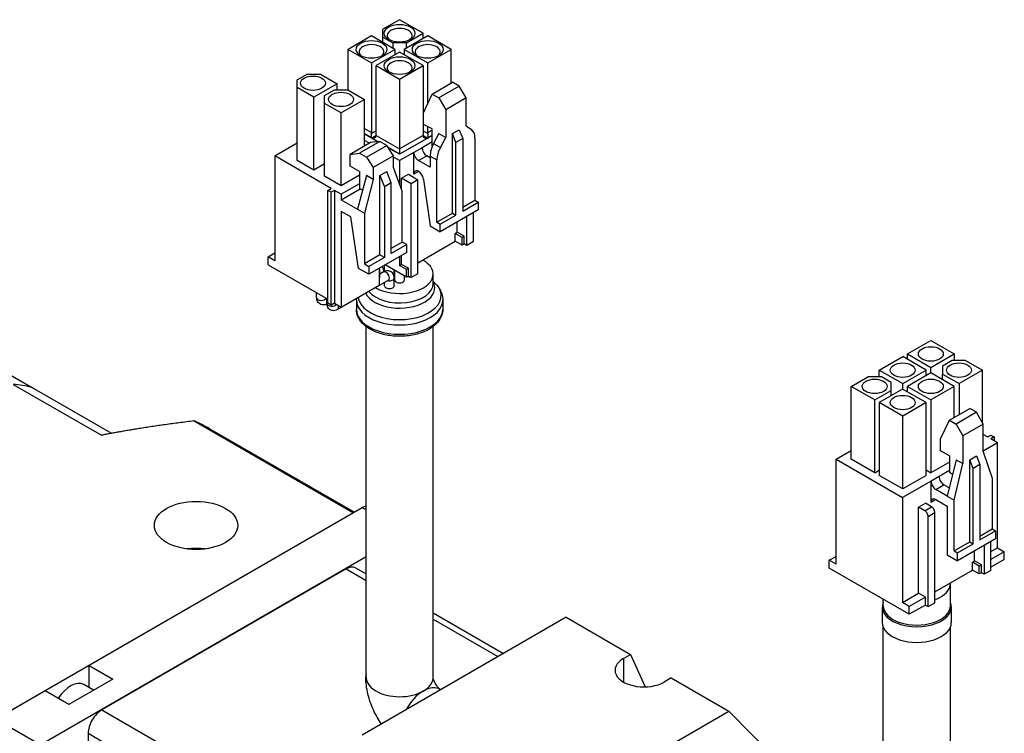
# Model space of a CAD drawing. Extents: x -428 to 763, y 561 to 1437.
# Tile 10 of 12: x 545 to 596, y 1348 to 1385. Entities that reach past the tile are written whole.
import ezdxf

# ---------------------------------------------------------------- set-up
doc = ezdxf.new("R2010")
doc.units = 0
doc.header["$LTSCALE"] = 25.4
doc.layers.get('0').update_dxf_attribs({"linetype": 'CONTINUOUS'})

msp = doc.modelspace()

# ---------------------------------------------------------------- linework, layer by layer
for p, q in [((564.3944807, 1384.8356611), (563.5282749, 1384.3355569)), ((565.6160077, 1384.1304121), (564.3944807, 1384.8356611)), ((562.9290019, 1383.9895665), (561.7074749, 1383.2843176)), ((564.1505289, 1383.2843176), (562.9290019, 1383.9895665)), ((563.5282749, 1383.9252674), (563.5282749, 1384.3355569)), ((563.5282749, 1383.6435761), (563.5282749, 1383.9252674)), ((563.5282749, 1383.9252674), (564.0409273, 1383.6292874)), ((565.8599595, 1383.9895665), (564.6384325, 1383.2843176)), ((564.7480341, 1383.6292874), (565.6160077, 1384.1304121)), ((565.6160077, 1383.8487208), (565.6160077, 1384.1304121)), ((567.0814865, 1383.2843176), (565.8599595, 1383.9895665)), ((564.7480341, 1383.6292874), (564.0409273, 1383.6292874)), ((564.0409273, 1383.6292874), (564.0409273, 1383.347596)), ((564.7480341, 1383.347596), (564.7480341, 1383.6292874)), ((561.7074749, 1381.1736739), (561.7074749, 1383.2843176)), ((561.7074749, 1383.2843176), (562.9290019, 1382.5790686)), ((562.9290019, 1382.5790686), (564.1505289, 1383.2843176)), ((564.3944807, 1383.1434719), (563.1729537, 1382.438223)), ((564.1505289, 1383.2843176), (564.1505289, 1383.0026262)), ((565.6160077, 1382.438223), (564.3944807, 1383.1434719)), ((564.6384325, 1383.2843176), (564.6384325, 1383.0026262)), ((564.6384325, 1383.2843176), (565.8599595, 1382.5790686)), ((565.8599595, 1382.5790686), (567.0814865, 1383.2843176)), ((567.0814865, 1381.5288499), (567.0814865, 1383.2843176)), ((562.9290019, 1382.5790686), (562.9290019, 1378.9456588)), ((563.1729537, 1382.438223), (564.3944807, 1381.7329741)), ((563.1729537, 1378.8048132), (563.1729537, 1382.438223)), ((564.3944807, 1381.7329741), (565.6160077, 1382.438223)), ((565.6160077, 1382.438223), (565.6160077, 1378.8048132)), ((565.8599595, 1380.4636359), (565.8599595, 1382.5790686)), ((559.05936, 1381.7023554), (559.5720125, 1381.9983354)), ((559.5720125, 1381.9983354), (560.2791192, 1381.9983354)), ((560.2791192, 1381.9983354), (561.145325, 1381.4982313)), ((559.05936, 1381.2941071), (559.05936, 1381.7023554)), ((561.145325, 1381.4982313), (559.9255658, 1380.794003)), ((561.145325, 1381.1777564), (561.145325, 1381.4982313)), ((564.3944807, 1381.7329741), (564.3944807, 1378.0995643)), ((566.091537, 1380.9573023), (567.1521972, 1381.5696747)), ((567.5057505, 1381.3655506), (566.4450904, 1380.7531782)), ((567.5057505, 1381.3655506), (567.1521972, 1381.5696747)), ((567.8593039, 1380.7531782), (567.5057505, 1381.3655506)), ((559.9255658, 1380.794003), (559.05936, 1381.2941071)), ((559.05936, 1377.497398), (559.05936, 1381.2941071)), ((559.9255658, 1376.9972939), (559.9255658, 1380.794003)), ((560.4806447, 1380.8817764), (560.9932971, 1381.1777564)), ((560.4806447, 1380.4735281), (560.4806447, 1380.8817764)), ((560.9932971, 1381.1777564), (561.7004039, 1381.1777564)), ((561.7004039, 1381.1777564), (562.5666097, 1380.6776522)), ((565.6319176, 1379.9775064), (566.091537, 1380.9573023)), ((566.091537, 1380.9573023), (566.4450904, 1380.7531782)), ((561.3468505, 1379.9734239), (560.4806447, 1380.4735281)), ((560.4806447, 1376.676819), (560.4806447, 1380.4735281)), ((562.5666097, 1380.6776522), (561.3468505, 1379.9734239)), ((562.5666097, 1378.2485749), (562.5666097, 1380.6776522)), ((566.4450904, 1380.7531782), (566.7986438, 1380.1408057)), ((567.8593039, 1380.7531782), (566.7986438, 1380.1408057)), ((567.8593039, 1379.3038967), (567.8593039, 1380.7531782)), ((561.3468505, 1376.1767148), (561.3468505, 1379.9734239)), ((565.6319176, 1379.365134), (565.6319176, 1379.9775064)), ((566.7986438, 1380.1408057), (566.7986438, 1378.6915243)), ((566.091537, 1379.1446799), (565.6319176, 1379.365134)), ((565.8599595, 1378.9456588), (565.8599595, 1379.2557548)), ((567.8593039, 1379.3038967), (568.1386111, 1379.1058963)), ((562.5666097, 1379.1548861), (562.9290019, 1378.9456588)), ((562.8987159, 1378.6851385), (562.5666097, 1378.8768801)), ((562.9307697, 1378.6609057), (562.5666097, 1378.8711535)), ((563.1729537, 1379.0456797), (562.9245112, 1378.9022413)), ((563.1729095, 1378.8007052), (562.9307697, 1378.6609057)), ((563.168463, 1378.7613956), (562.9625895, 1378.6425345)), ((563.1729537, 1378.8048132), (564.3944807, 1378.0995643)), ((565.6160077, 1378.8048132), (564.3944807, 1378.0995643)), ((565.6160077, 1379.0456797), (565.8644502, 1378.9022413)), ((565.6160519, 1378.8007052), (565.8581917, 1378.6609057)), ((565.6204984, 1378.7613956), (565.8263719, 1378.6425345)), ((566.091537, 1378.7956276), (565.8581917, 1378.6609057)), ((566.091537, 1379.0793602), (565.8599595, 1378.9456588)), ((566.091537, 1378.8013542), (565.8902455, 1378.6851385)), ((566.091537, 1378.2220388), (566.091537, 1379.1446799)), ((566.4450904, 1378.8956484), (566.1657832, 1378.3751319)), ((566.4450904, 1378.8956484), (566.7986438, 1378.6915243)), ((567.1521972, 1378.8956484), (567.5057505, 1379.0997726)), ((567.1521972, 1374.7519283), (567.1521972, 1378.8956484)), ((567.3289738, 1378.4384103), (567.1521972, 1378.8956484)), ((567.5057505, 1379.0997726), (567.6825272, 1378.6425345)), ((557.8890983, 1377.7321408), (559.05936, 1378.4077917)), ((562.8742011, 1378.4261629), (561.813541, 1377.8137905)), ((563.3691759, 1378.4874001), (562.3085157, 1377.8750277)), ((562.8211681, 1378.3955443), (562.5666097, 1378.5425137)), ((562.6620691, 1377.6709036), (563.7227293, 1378.283276)), ((563.3691759, 1378.4874001), (562.8742011, 1378.4261629)), ((563.2556228, 1378.4733516), (562.9625895, 1378.6425345)), ((563.2637912, 1378.4743622), (562.9946433, 1378.6297548)), ((563.7227293, 1378.283276), (563.3691759, 1378.4874001)), ((564.0762827, 1377.7321408), (563.7227293, 1378.283276)), ((565.8263719, 1378.6425345), (564.3944807, 1377.8158317)), ((565.7943182, 1378.6297548), (564.3944807, 1377.8215583)), ((566.091537, 1378.4669877), (565.5612069, 1378.1608015)), ((566.0929692, 1378.2212119), (566.091537, 1378.2220388)), ((566.1657832, 1378.3751319), (566.5193366, 1378.1710077)), ((566.5193366, 1378.1710077), (566.7986438, 1378.6915243)), ((567.6825272, 1378.6425345), (567.3289738, 1378.4384103)), ((567.3289738, 1374.6498662), (567.3289738, 1378.4384103)), ((567.6825272, 1378.6425345), (567.6825272, 1374.8539904)), ((568.3189233, 1378.6629469), (568.3189233, 1375.425538)), ((557.8890983, 1377.7321408), (557.8890983, 1372.2616137)), ((560.8235915, 1376.0379104), (557.8890983, 1377.7321408)), ((561.813541, 1377.8137905), (562.3085157, 1377.8750277)), ((561.813541, 1377.201418), (561.813541, 1377.8137905)), ((562.3085157, 1377.8750277), (562.6620691, 1377.6709036)), ((564.0762827, 1377.7321408), (563.0156225, 1377.1197684)), ((564.3944807, 1377.8215583), (563.798004, 1378.1659343)), ((564.3944807, 1377.8158317), (563.8038386, 1378.1568391)), ((564.0762827, 1377.1197684), (564.0762827, 1377.7321408)), ((564.3944807, 1378.0995643), (564.3944807, 1377.8215583)), ((565.1369428, 1377.9158525), (564.3944807, 1377.4871918)), ((564.3944807, 1377.8158317), (564.3944807, 1377.8215583)), ((565.5612069, 1378.1608015), (565.1369428, 1377.9158525)), ((565.1369428, 1376.7850048), (565.1369428, 1377.9158525)), ((565.3844302, 1377.4871918), (565.8086943, 1377.7321408)), ((565.985471, 1377.6300787), (565.8086943, 1377.7321408)), ((565.985471, 1377.7239758), (566.3390244, 1377.5198517)), ((565.985471, 1377.7239758), (565.985471, 1377.1401808)), ((559.9255658, 1376.9972939), (559.05936, 1377.497398)), ((560.4806447, 1377.3177688), (559.9255658, 1376.9972939)), ((562.3085157, 1376.9156442), (561.813541, 1377.201418)), ((562.6620691, 1377.6709036), (563.0156225, 1377.1197684)), ((564.3944807, 1377.4871918), (564.0762827, 1377.6709036)), ((564.3944807, 1377.4871918), (564.3944807, 1376.2718681)), ((565.985471, 1377.1401808), (565.3844302, 1377.4871918)), ((566.3390244, 1374.2824428), (566.3390244, 1377.5198517)), ((562.3085157, 1376.7319325), (561.3468505, 1376.1767148)), ((562.6620691, 1376.7115201), (562.2024497, 1374.9560524)), ((562.3085157, 1376.9156442), (562.3085157, 1376.0379104)), ((563.0156225, 1376.5073959), (562.6620691, 1376.7115201)), ((563.0156225, 1377.1197684), (563.0156225, 1376.5073959)), ((563.3691759, 1376.7115201), (563.7227293, 1376.9156442)), ((563.3691759, 1372.5677999), (563.3691759, 1376.7115201)), ((563.3691759, 1376.7115201), (563.5989856, 1376.1175188)), ((563.952539, 1376.321643), (563.7227293, 1376.9156442)), ((564.5359021, 1375.8950235), (564.0762827, 1377.1197684)), ((564.5005467, 1376.5686332), (564.8541001, 1376.7727573)), ((564.8541001, 1376.7727573), (565.3490749, 1376.4869835)), ((565.3844302, 1376.9278917), (565.1369428, 1376.7850048)), ((561.3468505, 1376.1767148), (560.4806447, 1376.676819)), ((562.3085157, 1376.2828594), (561.3539215, 1375.7317242)), ((563.0156225, 1376.5073959), (562.5560031, 1374.7519283)), ((563.952539, 1376.321643), (563.5989856, 1376.1175188)), ((563.952539, 1372.6392434), (563.952539, 1376.321643)), ((564.5005467, 1375.9892346), (564.5005467, 1376.5686332)), ((564.9955215, 1376.2828594), (564.5005467, 1376.5686332)), ((565.3490749, 1376.4869835), (564.9955215, 1376.2828594)), ((564.9955215, 1371.3838799), (564.9955215, 1376.2828594)), ((565.3490749, 1371.588004), (565.3490749, 1376.4869835)), ((565.6319176, 1376.499231), (565.985471, 1374.0783186)), ((560.6468148, 1375.9358483), (560.8235915, 1376.0379104)), ((560.6468148, 1370.0570729), (560.6468148, 1375.9358483)), ((560.8235915, 1375.8337863), (560.6468148, 1375.9358483)), ((561.0003682, 1375.9358483), (560.8235915, 1375.8337863)), ((560.8235915, 1369.9550109), (560.8235915, 1375.8337863)), ((561.0003682, 1375.9358483), (561.0003682, 1370.0570729)), ((561.3539215, 1375.7317242), (561.0003682, 1375.9358483)), ((561.3539215, 1375.4459504), (562.343871, 1376.017498)), ((561.3539215, 1375.7317242), (561.3539215, 1375.4459504)), ((562.4624364, 1375.9490442), (562.3085157, 1376.0379104)), ((563.5989856, 1376.1175188), (563.5989856, 1372.4351192)), ((564.5359021, 1373.2414096), (564.5359021, 1375.8950235)), ((561.3539215, 1375.4459504), (562.2024497, 1374.9560524)), ((567.6825272, 1375.0581145), (568.3189233, 1375.425538)), ((567.6825272, 1374.8539904), (568.4957, 1375.3234759)), ((568.3189233, 1375.425538), (568.4957, 1375.3234759)), ((568.4957, 1375.3234759), (568.4957, 1374.9152276)), ((561.3539215, 1374.8335779), (561.3539215, 1369.8529488)), ((561.8488963, 1374.5478041), (561.3539215, 1374.8335779)), ((562.2024497, 1374.9560524), (562.5560031, 1374.7519283)), ((562.5560031, 1374.7519283), (562.5560031, 1372.0983144)), ((566.3390244, 1374.2824428), (567.1521972, 1374.7519283)), ((568.4957, 1374.9152276), (566.5158011, 1373.7721324)), ((566.5158011, 1374.1803807), (567.3289738, 1374.6498662)), ((567.1521972, 1374.7519283), (567.3289738, 1374.6498662)), ((568.2482127, 1373.261822), (568.2482127, 1374.7723407)), ((562.2554827, 1371.8635716), (561.8488963, 1374.5478041)), ((566.3390244, 1374.2824428), (566.5158011, 1374.1803807)), ((566.5158011, 1373.7721324), (566.5158011, 1374.1803807)), ((567.3996845, 1373.75172), (567.3996845, 1374.2824428)), ((567.8946593, 1373.0576979), (567.8946593, 1374.5682166)), ((565.985471, 1374.0783186), (566.5158011, 1373.7721324)), ((567.2936185, 1373.6904827), (567.3996845, 1373.75172)), ((567.2936185, 1373.2822344), (567.2936185, 1373.6904827)), ((567.6471719, 1373.4863586), (567.2936185, 1373.6904827)), ((567.7532379, 1373.5475958), (567.3996845, 1373.75172)), ((564.5359021, 1373.2414096), (563.952539, 1372.9046048)), ((564.7657118, 1373.1087289), (563.952539, 1372.6392434)), ((564.7657118, 1373.1087289), (564.5359021, 1373.2414096)), ((564.7657118, 1372.7004806), (564.7657118, 1373.1087289)), ((565.3490749, 1372.1595516), (567.2936185, 1373.2822344)), ((567.6471719, 1373.0781103), (567.2936185, 1373.2822344)), ((567.7532379, 1373.5475958), (567.6471719, 1373.4863586)), ((567.6471719, 1373.0781103), (567.6471719, 1373.4863586)), ((567.7532379, 1373.1393475), (567.6471719, 1373.0781103)), ((567.7532379, 1373.1393475), (567.7532379, 1373.5475958)), ((567.8946593, 1373.0576979), (567.7532379, 1373.1393475)), ((568.2482127, 1373.261822), (567.8946593, 1373.0576979)), ((557.5355449, 1372.4657379), (557.8890983, 1372.669862)), ((564.7657118, 1372.7004806), (562.7858128, 1371.5573854)), ((557.5355449, 1372.0574896), (557.5355449, 1372.4657379)), ((557.8890983, 1372.2616137), (557.5355449, 1372.4657379)), ((563.3691759, 1372.5677999), (562.5560031, 1372.0983144)), ((562.5560031, 1372.0983144), (562.7858128, 1371.9656337)), ((563.5989856, 1372.4351192), (562.7858128, 1371.9656337)), ((563.5989856, 1372.4351192), (563.3691759, 1372.5677999)), ((564.3944807, 1372.4861503), (564.3944807, 1372.0166647)), ((564.3944807, 1372.0166647), (564.5005467, 1372.077902)), ((564.5005467, 1372.077902), (564.5005467, 1372.5473875)), ((564.8541001, 1371.8737778), (564.5005467, 1372.077902)), ((534.9611609, 1371.5931421), (545.2142093, 1365.6735419)), ((557.5355449, 1372.0574896), (560.6468148, 1370.2611971)), ((562.7858128, 1371.5573854), (562.2554827, 1371.8635716)), ((562.7858128, 1371.9656337), (562.7858128, 1371.5573854)), ((563.3338205, 1371.8737778), (563.3338205, 1370.996044)), ((563.3338205, 1371.8125406), (563.3691759, 1371.7921282)), ((563.3691759, 1371.7921282), (563.3338205, 1371.7717158)), ((563.3691759, 1371.3838799), (563.3691759, 1371.7921282)), ((563.5588384, 1371.6799947), (563.3691759, 1371.570493)), ((563.6141506, 1371.71137), (563.6141506, 1372.0356265)), ((564.7480341, 1371.4042923), (563.6343409, 1372.0472834)), ((564.1141506, 1371.5675916), (564.1141506, 1371.7702651)), ((564.1444807, 1371.2614054), (564.1444807, 1371.752754)), ((564.7480341, 1371.8125406), (564.3944807, 1372.0166647)), ((564.8541001, 1371.8737778), (564.7480341, 1371.8125406)), ((564.7480341, 1371.4042923), (564.7480341, 1371.8125406)), ((564.8541001, 1371.4655295), (564.8541001, 1371.8737778)), ((565.3490749, 1371.588004), (564.9955215, 1371.3838799)), ((566.1444807, 1371.0788268), (566.1444807, 1371.5675916)), ((563.8088384, 1371.246982), (561.157188, 1369.7160509)), ((563.3691759, 1371.3838799), (563.3338205, 1371.3634675)), ((563.6141506, 1370.9552192), (563.6141506, 1371.1345789)), ((564.1141506, 1370.9552192), (564.1141506, 1371.3634675)), ((564.6444807, 1371.2614054), (564.6444807, 1371.4640789)), ((564.8541001, 1371.4655295), (564.7480341, 1371.4042923)), ((564.9955215, 1371.3838799), (564.8541001, 1371.4655295)), ((566.1444807, 1371.2083067), (566.3047353, 1371.0352119)), ((560.0715456, 1370.3428467), (560.0715456, 1370.5933289)), ((561.3539215, 1369.8529488), (563.3338205, 1370.996044)), ((560.6018757, 1370.0366605), (560.6018757, 1370.2871427)), ((560.8235915, 1369.9550109), (560.6468148, 1370.0570729)), ((561.0003682, 1370.0570729), (560.8235915, 1369.9550109)), ((561.0003682, 1370.0570729), (561.3539215, 1369.8529488)), ((562.1444807, 1370.2192391), (562.1444807, 1369.7304743)), ((566.6444807, 1370.2192391), (566.6444807, 1369.7304743)), ((562.6444807, 1350.5570934), (562.6444807, 1368.8376327)), ((566.1444807, 1350.5428047), (566.1444807, 1368.8376327)), ((590.8596326, 1367.4084313), (592.0758563, 1368.1106184)), ((592.0758563, 1368.1106184), (593.2973832, 1367.4053695)), ((589.392386, 1366.5613161), (590.6121452, 1367.2655444)), ((591.8336722, 1366.5602955), (590.6121452, 1367.2655444)), ((590.8596326, 1367.1226575), (590.8596326, 1367.4084313)), ((590.8596326, 1367.4084313), (592.0811596, 1366.7031824)), ((592.0811596, 1366.7031824), (593.2973832, 1367.4053695)), ((593.1913172, 1367.0624409), (592.6786648, 1366.7664609)), ((593.8913529, 1367.0624409), (593.1913172, 1367.0624409)), ((593.2973832, 1367.4053695), (593.2973832, 1367.0624409)), ((593.8913529, 1367.0624409), (594.762862, 1366.5592749)), ((589.392386, 1366.2143051), (589.392386, 1366.5613161)), ((589.392386, 1366.5613161), (590.613913, 1365.8560672)), ((590.613913, 1365.8560672), (591.8336722, 1366.5602955)), ((592.0758563, 1366.4204705), (590.8560971, 1365.7162422)), ((591.8336722, 1366.2806454), (591.8336722, 1366.5602955)), ((593.299151, 1365.7142009), (592.0758563, 1366.4204705)), ((592.0811596, 1366.4174086), (592.0811596, 1366.7031824)), ((592.6786648, 1366.7664609), (592.6786648, 1366.3582126)), ((594.762862, 1366.5592749), (593.5466384, 1365.8570878)), ((594.762862, 1363.8321763), (594.762862, 1366.5592749)), ((587.928675, 1365.7162422), (588.7913453, 1366.2143051)), ((589.4984521, 1366.2143051), (588.7913453, 1366.2143051)), ((590.01464, 1365.9162838), (589.4984521, 1366.2143051)), ((590.01464, 1365.5080356), (590.01464, 1365.9162838)), ((592.6786648, 1366.3582126), (593.5466384, 1365.8570878)), ((592.6786648, 1366.0724388), (592.6786648, 1366.3582126)), ((544.2549217, 1365.8187872), (548.8511158, 1363.1651733)), ((545.2142093, 1365.6735419), (549.3835405, 1363.2663774)), ((589.1519697, 1365.0099726), (587.928675, 1365.7162422)), ((587.928675, 1361.9195331), (587.928675, 1365.7162422)), ((589.1519697, 1365.0099726), (590.01464, 1365.5080356)), ((590.6086097, 1365.5733553), (589.392386, 1364.8711682)), ((590.01464, 1365.2304267), (590.01464, 1365.5080356)), ((591.8319044, 1364.8670857), (590.6086097, 1365.5733553)), ((590.613913, 1365.5702934), (590.613913, 1365.8560672)), ((590.8560971, 1365.7162422), (592.0793918, 1365.0099726)), ((590.8560971, 1365.4304684), (590.8560971, 1365.7162422)), ((593.299151, 1365.7142009), (592.0793918, 1365.0099726)), ((593.299151, 1364.1016202), (593.299151, 1365.7142009)), ((593.5466384, 1365.8570878), (593.5466384, 1364.2445071)), ((589.1519697, 1361.2132635), (589.1519697, 1365.0099726)), ((592.0793918, 1365.0099726), (592.0793918, 1361.2132635)), ((590.6156808, 1364.1648987), (589.392386, 1364.8711682)), ((589.392386, 1364.8711682), (589.392386, 1361.0744591)), ((591.8319044, 1364.8670857), (590.6156808, 1364.1648987)), ((591.8319044, 1361.0703766), (591.8319044, 1364.8670857)), ((593.0428248, 1363.9536302), (594.103485, 1364.5660026)), ((594.4570384, 1364.3618785), (594.103485, 1364.5660026)), ((553.680162, 1363.911983), (561.9886667, 1359.1150656)), ((590.6156808, 1360.3681896), (590.6156808, 1364.1648987)), ((592.5832054, 1362.9738343), (593.0428248, 1363.9536302)), ((593.0428248, 1363.9536302), (593.3963782, 1363.749506)), ((594.4570384, 1364.3618785), (593.3963782, 1363.749506)), ((594.8105917, 1363.749506), (594.4570384, 1364.3618785)), ((554.4704908, 1363.5234987), (562.0473938, 1359.1489717)), ((593.3963782, 1363.749506), (593.7499316, 1363.1371336)), ((594.8105917, 1363.749506), (593.7499316, 1363.1371336)), ((594.8105917, 1362.3002246), (594.8105917, 1363.749506)), ((592.5832054, 1362.3614619), (592.5832054, 1362.9738343)), ((593.7499316, 1363.1371336), (593.7499316, 1361.6878522)), ((595.0227238, 1363.0758964), (594.8105917, 1363.1983709)), ((595.0227238, 1363.0758964), (595.1995005, 1363.1779584)), ((595.1995005, 1363.1779584), (595.3762772, 1363.0758964)), ((595.3762772, 1363.0758964), (595.1995005, 1362.9738343)), ((595.5530539, 1362.7697101), (595.1995005, 1362.9738343)), ((595.3762772, 1363.0758964), (595.3762772, 1362.8717722)), ((587.1384832, 1361.9123887), (587.928675, 1362.3686062)), ((593.0428248, 1362.0961005), (592.5832054, 1362.3614619)), ((595.5530539, 1362.7697101), (594.8105917, 1362.3410494)), ((595.5530539, 1357.2991831), (595.5530539, 1362.7697101)), ((587.1384832, 1356.4418616), (587.1384832, 1361.9123887)), ((587.1384832, 1361.9123887), (590.6033064, 1359.9119721)), ((589.1519697, 1361.2132635), (587.928675, 1361.9195331)), ((593.3963782, 1361.8919763), (592.9367588, 1359.9936218)), ((593.0428248, 1362.0961005), (593.0428248, 1361.2183666)), ((593.3963782, 1361.8919763), (593.7499316, 1361.6878522)), ((594.103485, 1361.8919763), (594.4570384, 1362.0961005)), ((594.103485, 1357.6053693), (594.103485, 1361.8919763)), ((594.2802617, 1361.4347382), (594.103485, 1361.8919763)), ((594.4570384, 1362.0961005), (594.6338151, 1361.6388624)), ((594.8105917, 1362.3002246), (595.2702112, 1360.9325928)), ((589.1519697, 1361.2132635), (589.392386, 1361.352068)), ((591.8319044, 1361.3561504), (592.0793918, 1361.2132635)), ((593.0428248, 1361.7695018), (592.0793918, 1361.2132635)), ((593.0428248, 1361.3204287), (592.5124947, 1361.0142425)), ((593.2903122, 1359.7894976), (593.7499316, 1361.6878522)), ((594.6338151, 1361.6388624), (594.2802617, 1361.4347382)), ((594.2802617, 1357.5033072), (594.2802617, 1361.4347382)), ((594.6338151, 1361.6388624), (594.6338151, 1357.7074313)), ((590.6156808, 1360.3681896), (589.392386, 1361.0744591)), ((591.8319044, 1361.0703766), (590.6156808, 1360.3681896)), ((592.5124947, 1361.0142425), (592.0882306, 1360.7692935)), ((593.2099288, 1361.1218891), (593.0428248, 1361.2183666)), ((595.2702112, 1360.9325928), (595.2702112, 1358.278979)), ((592.0882306, 1360.7692935), (590.6033064, 1359.9119721)), ((592.0882306, 1359.6670231), (592.0882306, 1360.7692935)), ((592.335718, 1360.3406328), (592.7599821, 1360.5855818)), ((592.9367588, 1359.9936218), (592.335718, 1360.3406328)), ((593.0408236, 1360.4234379), (592.7599821, 1360.5855818)), ((590.6033064, 1359.9119721), (590.6033064, 1354.441445)), ((592.335718, 1359.80991), (592.0882306, 1359.6670231)), ((592.335718, 1359.80991), (592.9367588, 1359.462899)), ((592.9367588, 1359.9936218), (593.2903122, 1359.7894976)), ((593.2903122, 1357.1358837), (593.2903122, 1359.7894976)), ((562.4499371, 1359.3813801), (548.2194131, 1351.1653833)), ((562.6444807, 1359.2690603), (562.4499371, 1359.3813801)), ((591.4412279, 1359.4159504), (591.7947813, 1359.6200746)), ((591.759426, 1359.2322387), (591.4412279, 1359.4159504)), ((591.4412279, 1354.9252192), (591.4412279, 1359.4159504)), ((591.759426, 1359.2322387), (592.1129794, 1359.4363629)), ((592.1129794, 1359.4363629), (591.7947813, 1359.6200746)), ((592.9367588, 1359.462899), (592.9367588, 1356.9317596)), ((561.9886667, 1359.1150656), (543.8193244, 1348.6249909)), ((591.9362027, 1358.9260525), (592.2897561, 1359.1301766)), ((591.9362027, 1354.2311972), (591.9362027, 1358.9260525)), ((592.2897561, 1354.4353213), (592.2897561, 1359.1301766)), ((594.6338151, 1357.9115555), (595.2702112, 1358.278979)), ((595.2702112, 1358.278979), (595.4469879, 1358.1769169)), ((595.4469879, 1357.7686686), (593.4670889, 1356.6255734)), ((594.6338151, 1357.7074313), (595.4469879, 1358.1769169)), ((595.4469879, 1358.1769169), (595.4469879, 1357.7686686)), ((593.2903122, 1357.1358837), (594.103485, 1357.6053693)), ((593.4670889, 1357.0338217), (594.2802617, 1357.5033072)), ((594.103485, 1357.6053693), (594.2802617, 1357.5033072)), ((594.8565537, 1357.4277813), (594.8565537, 1355.9172626)), ((595.2101071, 1356.1213867), (595.2101071, 1357.6319054)), ((595.2101071, 1357.1011826), (595.5530539, 1357.2991831)), ((595.5530539, 1357.2991831), (595.9066073, 1357.0950589)), ((545.656151, 1347.0318694), (562.6444807, 1356.8400861)), ((586.7849298, 1356.6459858), (587.1384832, 1356.8501099)), ((592.9367588, 1356.9317596), (593.4670889, 1356.6255734)), ((593.2903122, 1357.1358837), (593.4670889, 1357.0338217)), ((593.4670889, 1356.6255734), (593.4670889, 1357.0338217)), ((594.3615789, 1356.6112847), (594.3615789, 1357.1420075)), ((595.9066073, 1357.0950589), (595.2101071, 1356.6929343)), ((595.9066073, 1356.6868106), (595.2101071, 1356.2846861)), ((595.9066073, 1356.6868106), (595.9066073, 1357.0950589)), ((561.6014089, 1356.1970435), (548.8734869, 1348.8485743)), ((561.6014089, 1356.1970435), (562.6444807, 1355.5948257)), ((562.1014089, 1356.2465723), (562.6444807, 1355.9330297)), ((587.1384832, 1356.4418616), (586.7849298, 1356.6459858)), ((586.7849298, 1356.2377375), (586.7849298, 1356.6459858)), ((590.9568598, 1353.8290726), (586.7849298, 1356.2377375)), ((594.2449063, 1356.5439237), (594.3615789, 1356.6112847)), ((594.5984597, 1356.3397996), (594.2449063, 1356.5439237)), ((594.2449063, 1356.1356754), (594.2449063, 1356.5439237)), ((594.7151323, 1356.4071605), (594.3615789, 1356.6112847)), ((594.7151323, 1356.4071605), (594.5984597, 1356.3397996)), ((594.5984597, 1355.9315513), (594.5984597, 1356.3397996)), ((594.7151323, 1355.9989123), (594.7151323, 1356.4071605)), ((592.2897561, 1355.0068689), (594.2449063, 1356.1356754)), ((594.5984597, 1355.9315513), (594.2449063, 1356.1356754)), ((594.7151323, 1355.9989123), (594.5984597, 1355.9315513)), ((594.8565537, 1355.9172626), (594.7151323, 1355.9989123)), ((595.2101071, 1356.1213867), (594.8565537, 1355.9172626)), ((593.0957685, 1354.2781457), (593.0957685, 1355.4416533)), ((589.5957685, 1354.2781457), (589.5957685, 1354.614899)), ((590.6033064, 1354.441445), (591.4412279, 1354.9252192)), ((591.7947813, 1354.7210951), (590.9568598, 1354.2373209)), ((591.7947813, 1354.7210951), (591.4412279, 1354.9252192)), ((591.7947813, 1354.3128468), (591.7947813, 1354.7210951)), ((589.5457685, 1354.2169085), (589.5457685, 1353.4004119)), ((590.9568598, 1354.2373209), (590.6033064, 1354.441445)), ((591.7947813, 1354.3128468), (590.9568598, 1353.8290726)), ((590.9568598, 1353.8290726), (590.9568598, 1354.2373209)), ((591.7947813, 1354.3128468), (591.9362027, 1354.2311972)), ((591.9362027, 1354.2311972), (592.2897561, 1354.4353213)), ((593.1457685, 1354.2169085), (593.1457685, 1353.4004119)), ((573.071102, 1353.6743122), (562.4353738, 1347.5337716)), ((566.1444807, 1353.9123037), (569.8138981, 1351.7937646)), ((573.071102, 1353.6743122), (576.4298592, 1351.7351328)), ((566.1444807, 1353.5740998), (569.5210049, 1351.6246626)), ((589.5957685, 1344.2148253), (589.5957685, 1353.1571699)), ((593.0957685, 1344.2148253), (593.0957685, 1353.1571699)), ((576.0617426, 1351.5226006), (576.4298592, 1351.7351328)), ((576.4298592, 1351.7351328), (577.1869119, 1350.045004)), ((548.2194131, 1349.9974206), (548.2194131, 1351.1653833)), ((548.2194131, 1351.1653833), (549.45685, 1350.4509488)), ((576.0617426, 1351.5226006), (576.0617426, 1350.2978557)), ((578.5511796, 1350.5103879), (578.1830629, 1350.2978557)), ((578.5511796, 1350.5103879), (581.5563834, 1348.7753327)), ((549.45685, 1350.4509488), (547.1587529, 1349.1241419)), ((548.4453646, 1349.8669674), (547.9346413, 1350.1618337)), ((545.921316, 1349.8385764), (543.358054, 1348.3586763)), ((547.1587529, 1349.1241419), (545.921316, 1349.8385764)), ((566.5069176, 1349.9150456), (566.5333894, 1349.8997621)), ((548.8734869, 1348.8485743), (561.3892769, 1341.6225795)), ((570.9206552, 1342.6347921), (581.5563834, 1348.7753327)), ((581.5563834, 1348.7753327), (585.4018492, 1344.871789)), ((545.656151, 1347.0318694), (543.358054, 1348.3586763)), ((548.1663801, 1347.6238294), (548.1663801, 1345.9908362)), ((548.1663801, 1347.6238294), (564.0409273, 1338.4586553))]:
    msp.add_line(p, q)
for centre, major_axis in [((564.3944807, 1384.1293915), (-0.8, 0)), ((562.9307697, 1383.2843176), (-0.8, 0)), ((565.8581917, 1383.2843176), (-0.8, 0)), ((564.3944807, 1382.4392436), (-0.8, 0)), ((559.8796039, 1381.5227262), (0.65, 0)), ((561.3433149, 1380.6776522), (0.65, 0)), ((592.077624, 1367.4053695), (0.65, 0)), ((590.613913, 1366.5602955), (0.65, 0)), ((593.5413351, 1366.5602955), (0.65, 0)), ((589.150202, 1365.7152216), (0.65, 0)), ((592.077624, 1365.7152216), (0.65, 0)), ((590.613913, 1364.8701476), (0.65, 0)), ((553.787879, 1358.4628215), (2.175, 0))]:
    msp.add_ellipse(centre, major_axis=major_axis, ratio=0.5773502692)
for centre, major_axis, start_param, end_param in [((564.3944807, 1384.006917), (-0.65, 0), 2.4657979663, 6.9589799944), ((562.9307697, 1383.1618431), (-0.65, 0), 2.4657979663, 6.9589799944), ((565.8581917, 1383.1618431), (-0.65, 0), 2.4657979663, 6.9589799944), ((564.3944807, 1382.3167691), (-0.65, 0), 2.4657979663, 6.9589799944), ((562.7875805, 1378.8640092), (-0.1, -0.1732051), 2.1035142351, 2.3561944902), ((563.0315324, 1378.7231635), (0.1, 0.1732051), 5.2451068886, 5.4977871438), ((565.757429, 1378.7231635), (0.1, -0.1732051), 3.926990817, 4.1796710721), ((566.0013809, 1378.8640092), (-0.1, 0.1732051), 0.7853981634, 1.0380784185), ((567.6118196, 1378.2570933), (0.5, 0.8660254), 5.4948564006, 6.2280550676), ((562.9307697, 1378.7833802), (-0.075, 0.1299038), 2.0491885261, 2.3561944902), ((562.9625895, 1378.765009), (-0.075, 0.1299038), 2.3561944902, 2.6632004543), ((565.8263719, 1378.765009), (-0.075, -0.1299038), 0.4783921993, 0.7853981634), ((565.8581917, 1378.7833802), (-0.075, -0.1299038), 0.7853981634, 1.0924041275), ((566.6925747, 1378.1346153), (-0.5, -0.8660254), 4.76751922, 5.500717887), ((565.3844302, 1377.7729656), (-0.175, 0.3031089), 0.7853981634, 2.3561944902), ((565.8086943, 1378.0179146), (-0.175, 0.3031089), 0.7853981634, 2.3561944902), ((567.0461281, 1377.9304912), (0.5, 0.8660254), 1.6259265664, 2.3591252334), ((565.3844302, 1376.6421179), (-0.175, 0.3031089), 3.926990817, 7.0685834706), ((564.3944807, 1371.5675916), (1.75, 0), 3.9147353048, 7.0971587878), ((563.6838384, 1371.4675708), (-0.125, 0.2165064), 3.9169906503, 6.4515634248), ((563.6838384, 1371.4634883), (-0.125, 0.2165064), 3.9369909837, 6.2831853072), ((563.8641506, 1371.5675916), (0.25, 0), 5.8476578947, 6.2831853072), ((564.3944807, 1370.4456945), (2.1660251, 0), 3.2269349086, 6.7740679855), ((564.3944807, 1370.8523714), (1.8339749, 0), 3.4156757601, 6.5869687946), ((564.3944807, 1371.0788268), (1.75, 0), 3.5648047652, 6.2831853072), ((563.8641506, 1371.3634675), (0.25, 0), 4.3540694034, 6.2831853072), ((563.6838384, 1371.4634883), (0.125, -0.2165064), 0, 0.7953983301), ((564.3944807, 1371.2614054), (0.25, 0), 3.1415926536, 6.2831853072), ((564.9248108, 1371.5675916), (-0.25, 0), 1.0900908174, 1.5807969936), ((563.8641506, 1370.9552192), (0.25, 0), 3.1415926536, 6.2831853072), ((560.3215456, 1370.3428467), (0.25, 0), 3.1415926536, 6.0446380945), ((560.8518757, 1370.0366605), (0.25, 0), 3.1415926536, 6.0446380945), ((564.3944807, 1370.2192391), (2.25, 0), 3.1415926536, 6.2831853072), ((561.032188, 1369.9325572), (0.125, -0.2165064), 0, 1.3322491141), ((564.3944807, 1369.7304743), (2.25, 0), 3.1415926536, 6.2831853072), ((538.2315298, 1350.0937315), (8.625, 14.9389382), 0.1758905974, 0.2689230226), ((544.5954908, 1346.4194969), (9.875, 17.1040017), 0, 0.077136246), ((592.7599821, 1360.8713556), (-0.175, 0.3031089), 0.7853981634, 2.3561944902), ((592.335718, 1360.6264066), (-0.175, 0.3031089), 0.7853981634, 2.3561944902), ((592.335718, 1359.5241362), (-0.175, 0.3031089), 5.4977871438, 7.0685834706), ((562.4499371, 1358.1566353), (-0.75, -1.2990381), 3.7425289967, 3.926990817), ((591.759426, 1359.0281146), (-0.125, 0.2165064), 3.926990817, 5.4977871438), ((592.1129794, 1359.2322387), (-0.125, 0.2165064), 3.926990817, 5.4977871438), ((553.787879, 1356.0133318), (-2.175, 0), 4.4897570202, 4.9350209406), ((561.6014089, 1355.3805469), (0.5, 0.8660254), 0, 0.7853981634), ((591.3457685, 1355.4416533), (1.75, 0), 5.2821388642, 6.3129988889), ((591.3457685, 1354.2169085), (1.8, 0), 2.9053413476, 6.5194366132), ((591.3457685, 1354.2781457), (-1.75, 0), 0, 3.1415926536), ((591.3457685, 1353.4004119), (1.8, 0), 3.1415926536, 6.2831853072), ((577.1224028, 1350.9102281), (-1.5, 0), 5.4977871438, 8.6393797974), ((564.3821063, 1350.5642377), (-1.75, 0), 6.1641944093, 7.0735834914), ((564.3944807, 1350.5570934), (-1.75, 0), 0, 0.7803981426), ((564.3944807, 1350.5428047), (1.75, 0), 5.4977871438, 6.2831853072), ((547.2471413, 1348.9710487), (0.6875, 1.1907849), 0, 1.506469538), ((565.6319176, 1348.3995011), (0.875, 1.5155445), 0, 1.6006099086), ((564.3944807, 1350.5428047), (1.75, 0), 3.9220156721, 5.4977871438), ((548.8734869, 1348.0320777), (-0.5, -0.8660254), 3.926990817, 5.4977871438)]:
    msp.add_ellipse(centre, major_axis=major_axis, ratio=0.5773502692, start_param=start_param, end_param=end_param)
for points, knots in [([(562.9245112, 1378.9022413), (562.9209956, 1378.8844895), (562.9179186, 1378.8637648), (562.9125681, 1378.8218601), (562.9102747, 1378.800682), (562.90549, 1378.7544103), (562.9028885, 1378.7269322), (562.8998659, 1378.6964846), (562.8992862, 1378.6907119), (562.8987159, 1378.6851385)], [0.151145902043, 0.151145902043, 0.151145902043, 0.151145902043, 0.163078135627, 0.163078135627, 0.175010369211, 0.175010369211, 0.192633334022, 0.192633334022, 0.196905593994, 0.196905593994, 0.196905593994, 0.196905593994]), ([(562.9946433, 1378.6297548), (563.0021103, 1378.6313464), (563.0095461, 1378.6331607), (563.0472124, 1378.6436067), (563.07603, 1378.6559489), (563.1159725, 1378.6819223), (563.131847, 1378.6952594), (563.1563643, 1378.7260981), (563.1649475, 1378.7436438), (563.168463, 1378.7613956)], [0.013350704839, 0.013350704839, 0.013350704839, 0.013350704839, 0.017622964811, 0.017622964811, 0.035245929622, 0.035245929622, 0.047178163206, 0.047178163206, 0.05911039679, 0.05911039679, 0.05911039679, 0.05911039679]), ([(565.6204984, 1378.7613956), (565.624014, 1378.7436438), (565.6325971, 1378.7260981), (565.6571144, 1378.6952594), (565.6729889, 1378.6819223), (565.7129314, 1378.6559489), (565.741749, 1378.6436067), (565.7794153, 1378.6331607), (565.7868512, 1378.6313464), (565.7943182, 1378.6297548)], [0.151145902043, 0.151145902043, 0.151145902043, 0.151145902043, 0.163078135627, 0.163078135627, 0.175010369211, 0.175010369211, 0.192633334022, 0.192633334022, 0.196905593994, 0.196905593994, 0.196905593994, 0.196905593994]), ([(565.8902455, 1378.6851385), (565.8896752, 1378.6907119), (565.8890955, 1378.6964846), (565.8860729, 1378.7269322), (565.8834715, 1378.7544103), (565.8786867, 1378.800682), (565.8763933, 1378.8218601), (565.8710428, 1378.8637648), (565.8679658, 1378.8844895), (565.8644502, 1378.9022413)], [0.013350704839, 0.013350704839, 0.013350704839, 0.013350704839, 0.017622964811, 0.017622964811, 0.035245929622, 0.035245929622, 0.047178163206, 0.047178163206, 0.05911039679, 0.05911039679, 0.05911039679, 0.05911039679]), ([(563.5830371, 1371.6971436), (563.580967, 1371.7331438), (563.5747582, 1371.7704778), (563.5476841, 1371.8510625), (563.5247125, 1371.8948635), (563.4844822, 1371.9404561), (563.4782264, 1371.9470154), (563.4716622, 1371.9533608)], [4.77656425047, 4.77656425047, 4.77656425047, 4.77656425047, 5.02654824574, 5.02654824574, 5.30614572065, 5.30614572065, 5.35451562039, 5.35451562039, 5.35451562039, 5.35451562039]), ([(564.1141506, 1371.3634675), (564.1141506, 1371.4079433), (564.1083691, 1371.4545262), (564.0780142, 1371.5448763), (564.0550426, 1371.5886773), (563.9948769, 1371.6568625), (563.9625442, 1371.6829309), (563.8930747, 1371.7200092), (563.8567317, 1371.7318334), (563.7822566, 1371.7439217), (563.7444268, 1371.7432341), (563.6663019, 1371.7315679), (563.6274418, 1371.7183777), (563.580826, 1371.6962231), (563.5696501, 1371.6903193), (563.5588384, 1371.6840771)], [4.7123889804, 4.7123889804, 4.7123889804, 4.7123889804, 5.0265482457, 5.0265482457, 5.3061457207, 5.3061457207, 5.5170344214, 5.5170344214, 5.7134692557, 5.7134692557, 5.928208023, 5.928208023, 6.1950016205, 6.1950016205, 6.2831853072, 6.2831853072, 6.2831853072, 6.2831853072]), ([(566.3047353, 1371.0352119), (566.3450622, 1370.9916539), (566.3828275, 1370.9457238), (566.4522173, 1370.849007), (566.4838399, 1370.7982116), (566.5396514, 1370.6919893), (566.5638314, 1370.6365546), (566.603335, 1370.5218962), (566.6186434, 1370.4626729), (566.6392227, 1370.3420404), (566.6444807, 1370.2806449), (566.6444807, 1370.2192391)], [1.8653118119, 1.8653118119, 1.8653118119, 1.8653118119, 1.96348834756, 1.96348834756, 2.06166488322, 2.06166488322, 2.15984141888, 2.15984141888, 2.25801795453, 2.25801795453, 2.35619449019, 2.35619449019, 2.35619449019, 2.35619449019]), ([(560.6026592, 1370.0091706), (560.5704471, 1369.9929632), (560.5350105, 1369.9796733), (560.451685, 1369.9628277), (560.4022664, 1369.9608213), (560.3131335, 1369.9788336), (560.2743912, 1369.9938004), (560.2075457, 1370.0354236), (560.1791342, 1370.0609855), (560.1314279, 1370.1194386), (560.1131084, 1370.152544), (560.0841492, 1370.2260352), (560.0761422, 1370.2662842), (560.0720208, 1370.317732), (560.0715456, 1370.3303625), (560.0715456, 1370.3428467)], [3.2057679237, 3.2057679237, 3.2057679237, 3.2057679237, 3.4557519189, 3.4557519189, 3.7353493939, 3.7353493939, 3.9462380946, 3.9462380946, 4.142672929, 4.142672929, 4.3574116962, 4.3574116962, 4.6242052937, 4.6242052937, 4.7123889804, 4.7123889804, 4.7123889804, 4.7123889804]), ([(561.157188, 1369.7160509), (561.1186708, 1369.6938129), (561.075438, 1369.6755284), (560.9820151, 1369.6566415), (560.9325965, 1369.654635), (560.8434636, 1369.6726474), (560.8047213, 1369.6876141), (560.7378758, 1369.7292374), (560.7094643, 1369.7547993), (560.6617579, 1369.8132524), (560.6434385, 1369.8463578), (560.6144792, 1369.919849), (560.6064723, 1369.960098), (560.6023509, 1370.0115457), (560.6018757, 1370.0241763), (560.6018757, 1370.0366605)], [3.1415926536, 3.1415926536, 3.1415926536, 3.1415926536, 3.4557519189, 3.4557519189, 3.7353493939, 3.7353493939, 3.9462380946, 3.9462380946, 4.142672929, 4.142672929, 4.3574116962, 4.3574116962, 4.6242052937, 4.6242052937, 4.7123889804, 4.7123889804, 4.7123889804, 4.7123889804]), ([(566.6444807, 1369.7304743), (566.6444807, 1369.59021), (566.6114885, 1369.4505439), (566.4848321, 1369.1811228), (566.3868893, 1369.0531355), (566.1285779, 1368.8120556), (565.9613033, 1368.7027315), (565.5782752, 1368.5206782), (565.360884, 1368.4493801), (564.9032849, 1368.3530338), (564.6633239, 1368.3277188), (564.1835178, 1368.3240542), (563.9437761, 1368.3454822), (563.4853608, 1368.4336671), (563.2668431, 1368.5005348), (562.8711142, 1368.6770699), (562.6940928, 1368.7869854), (562.4067589, 1369.0435704), (562.2943485, 1369.1899127), (562.1724271, 1369.4723585), (562.1444807, 1369.6012105), (562.1444807, 1369.7304743)], [2.3561944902, 2.3561944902, 2.3561944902, 2.3561944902, 2.6212252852, 2.6212252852, 2.9101907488, 2.9101907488, 3.2382365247, 3.2382365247, 3.5772993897, 3.5772993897, 3.9137629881, 3.9137629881, 4.2486150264, 4.2486150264, 4.5848433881, 4.5848433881, 4.9238486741, 4.9238486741, 5.253541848, 5.253541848, 5.4977871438, 5.4977871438, 5.4977871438, 5.4977871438]), ([(563.4478144, 1348.1183045), (563.2882621, 1348.3478234), (563.1490256, 1348.5909737), (562.9098679, 1349.1091471), (562.8117002, 1349.3849441), (562.6730963, 1349.9575377), (562.6321063, 1350.2544031), (562.6321063, 1350.5642377)], [5.35319285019, 5.35319285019, 5.35319285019, 5.35319285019, 5.65486677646, 5.65486677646, 5.96902604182, 5.96902604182, 6.28318530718, 6.28318530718, 6.28318530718, 6.28318530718]), ([(566.5076897, 1349.9145998), (566.50668, 1349.9152412), (566.5027072, 1349.9178448), (566.4878741, 1349.9290243), (566.4748945, 1349.9396004), (566.4437974, 1349.968429), (566.4256407, 1349.986725), (566.3863786, 1350.030605), (566.3651796, 1350.0564585), (566.3221301, 1350.1143978), (566.3002943, 1350.1467143), (566.2587576, 1350.2148214), (566.2391258, 1350.2506789), (566.204531, 1350.3214321), (566.189533, 1350.3563335), (566.1653654, 1350.4204783), (566.1559994, 1350.4498866), (566.1467601, 1350.484052), (566.1446994, 1350.4922571), (566.1429047, 1350.4999341)], [4.7624430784, 4.7624430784, 4.7624430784, 4.7624430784, 4.8639336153, 4.8639336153, 5.0064580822, 5.0064580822, 5.1500169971, 5.1500169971, 5.2996270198, 5.2996270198, 5.4561508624, 5.4561508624, 5.6166316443, 5.6166316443, 5.7757519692, 5.7757519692, 5.9287706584, 5.9287706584, 5.9806903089, 5.9806903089, 5.9806903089, 5.9806903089])]:
    msp.add_open_spline(points, degree=3, knots=knots)
for points in [[(562.1444807, 1370.2192391), (562.1444807, 1370.2419447), (562.1451953, 1370.2646503), (562.14662, 1370.2872997)], [(563.1509028, 1349.8319334), (563.1508823, 1349.8367082), (563.1508721, 1349.841477), (563.1508721, 1349.8462399)]]:
    msp.add_open_spline(points, degree=3)
msp.add_rational_spline([(553.680162, 1363.911983), (550.9831199, 1363.5822696), (548.8511158, 1363.1651733)], [1.35251798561, 1.41367336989, 1.45736434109], degree=2)

doc.saveas('drawing.dxf')
